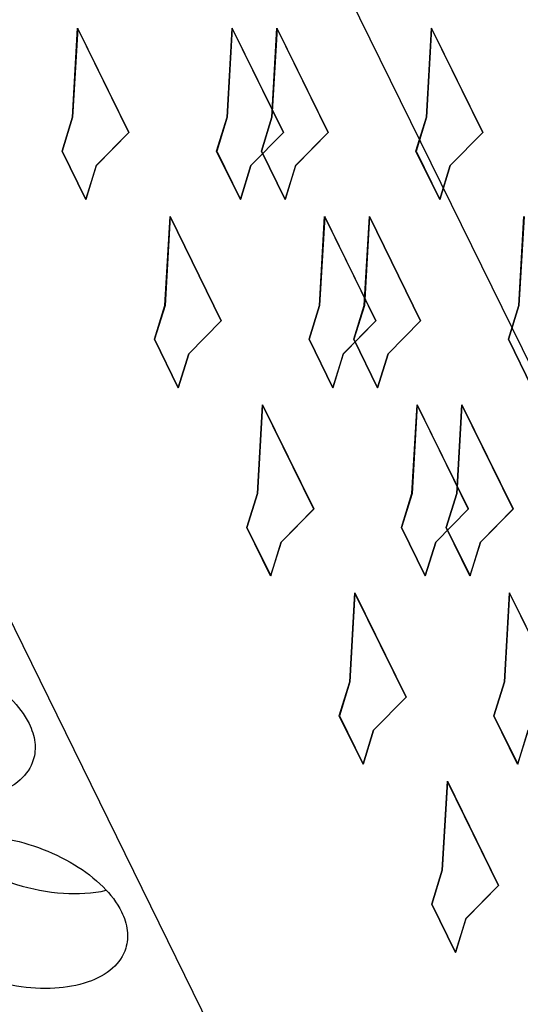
# Model space of a CAD drawing. Header units: millimetres. Extents: x 0 to 594, y 0 to 420.
# Tile 60 of 236: x 276.76 to 280.61, y 44.33 to 51.92. Entities that reach past the tile are written whole.
import ezdxf

# ---------------------------------------------------------------- set-up
doc = ezdxf.new("R2010")
doc.units = ezdxf.units.MM
doc.header["$LTSCALE"] = 32.67
doc.layers.get('0').update_dxf_attribs({"linetype": 'CONTINUOUS'})
doc.layers.add('INTFCLR_139', color=7, linetype='CONTINUOUS')

msp = doc.modelspace()

# ---------------------------------------------------------------- linework, layer by layer
at = {"color": 7, "linetype": 'CONTINUOUS'}
for p, q in [((287.18102, 36.03143), (274.36926, 62.13905)), ((272.44887, 55.92465), (285.26063, 29.81703))]:
    msp.add_line(p, q, dxfattribs=at)
for points, knots in [([(275.04706, 46.77739), (275.06517, 46.83599), (275.14652, 46.95176), (275.34772, 47.054), (275.60439, 47.09664), (275.89517, 47.07812), (276.19169, 47.00109), (276.46442, 46.87296), (276.68593, 46.7071), (276.7947, 46.56826), (276.82972, 46.4969)], [0, 0, 0, 0, 0.0879191, 0.191493, 0.3158255, 0.4569784, 0.6061135, 0.7525171, 0.8860742, 1, 1, 1, 1]), ([(276.86236, 46.21642), (276.84425, 46.15781), (276.7629, 46.04204), (276.5617, 45.93981), (276.30503, 45.89716), (276.01426, 45.91569), (275.71773, 45.99271), (275.44501, 46.12084), (275.2235, 46.2867), (275.11472, 46.42555), (275.0797, 46.4969)], [0, 0, 0, 0, 0.0879191, 0.191493, 0.3158255, 0.4569784, 0.6061135, 0.7525171, 0.8860742, 1, 1, 1, 1]), ([(276.82972, 46.4969), (276.85193, 46.45164), (276.88302, 46.35876), (276.87578, 46.25985), (276.86236, 46.21642)], [0, 0, 0, 0, 0.5258845, 1, 1, 1, 1]), ([(275.75883, 45.32696), (275.77694, 45.38557), (275.85829, 45.50134), (276.05949, 45.60357), (276.31616, 45.64622), (276.60693, 45.62769), (276.90346, 45.55067), (277.17618, 45.42253), (277.39769, 45.25668), (277.50647, 45.11783), (277.54148, 45.04648)], [0, 0, 0, 0, 0.0879191, 0.191493, 0.3158255, 0.4569784, 0.6061135, 0.7525171, 0.8860742, 1, 1, 1, 1]), ([(276.13501, 45.61064), (276.21013, 45.52961), (276.39938, 45.38699), (276.72844, 45.24505), (277.08021, 45.17681), (277.31684, 45.18807), (277.42451, 45.21267)], [0, 0, 0, 0, 0.2370078, 0.5000835, 0.7631094, 1, 1, 1, 1]), ([(277.57412, 44.76599), (277.55602, 44.70739), (277.47467, 44.59161), (277.27347, 44.48938), (277.0168, 44.44674), (276.72602, 44.46526), (276.4295, 44.54229), (276.15677, 44.67042), (275.93526, 44.83627), (275.82648, 44.97512), (275.79147, 45.04648)], [0, 0, 0, 0, 0.0879191, 0.191493, 0.3158255, 0.4569784, 0.6061135, 0.7525171, 0.8860742, 1, 1, 1, 1]), ([(277.54148, 45.04648), (277.5637, 45.00122), (277.59479, 44.90833), (277.58754, 44.80942), (277.57412, 44.76599)], [0, 0, 0, 0, 0.5258845, 1, 1, 1, 1])]:
    msp.add_open_spline(points, degree=3, knots=knots, dxfattribs=at)
at = {"layer": 'INTFCLR_139', "color": 7, "linetype": 'CONTINUOUS'}
for p, q in [((277.16435, 51.16938), (277.20392, 51.85471)), ((277.20445, 51.85314), (277.16497, 51.16938)), ((277.20392, 51.85471), (277.59829, 51.05108)), ((277.59832, 51.0505), (277.20445, 51.85314)), ((278.35498, 51.16938), (278.39446, 51.85314)), ((278.39516, 51.85471), (278.35559, 51.16938)), ((278.39446, 51.85314), (278.78834, 51.0505)), ((278.78953, 51.05108), (278.39516, 51.85471)), ((278.69945, 51.16938), (278.73902, 51.85471)), ((278.73955, 51.85314), (278.70007, 51.16938)), ((278.73902, 51.85471), (279.13339, 51.05108)), ((279.13343, 51.0505), (278.73955, 51.85314)), ((279.89008, 51.16938), (279.92956, 51.85314)), ((279.93026, 51.85471), (279.89069, 51.16938)), ((279.92956, 51.85314), (280.32344, 51.0505)), ((280.32463, 51.05108), (279.93026, 51.85471)), ((277.08366, 50.90828), (277.16435, 51.16938)), ((277.16497, 51.16938), (277.08428, 50.90828)), ((278.27429, 50.90828), (278.35498, 51.16938)), ((278.35559, 51.16938), (278.2749, 50.90828)), ((278.61877, 50.90828), (278.69945, 51.16938)), ((278.70007, 51.16938), (278.61938, 50.90828)), ((279.80939, 50.90828), (279.89008, 51.16938)), ((279.89069, 51.16938), (279.81, 50.90828)), ((277.59829, 51.05108), (277.34738, 50.79642)), ((277.34799, 50.79642), (277.59832, 51.0505)), ((278.78834, 51.0505), (278.538, 50.79642)), ((278.53862, 50.79642), (278.78953, 51.05108)), ((279.13339, 51.05108), (278.88248, 50.79642)), ((278.88309, 50.79642), (279.13343, 51.0505)), ((280.32344, 51.0505), (280.0731, 50.79642)), ((280.07372, 50.79642), (280.32463, 51.05108)), ((277.26669, 50.53531), (277.08366, 50.90828)), ((277.08428, 50.90828), (277.2673, 50.53531)), ((278.45731, 50.53531), (278.27429, 50.90828)), ((278.2749, 50.90828), (278.45793, 50.53531)), ((278.80179, 50.53531), (278.61877, 50.90828)), ((278.61938, 50.90828), (278.8024, 50.53531)), ((279.99242, 50.53531), (279.80939, 50.90828)), ((279.81, 50.90828), (279.99303, 50.53531)), ((277.34738, 50.79642), (277.26669, 50.53531)), ((277.2673, 50.53531), (277.34799, 50.79642)), ((278.538, 50.79642), (278.45731, 50.53531)), ((278.45793, 50.53531), (278.53862, 50.79642)), ((278.88248, 50.79642), (278.80179, 50.53531)), ((278.8024, 50.53531), (278.88309, 50.79642)), ((280.0731, 50.79642), (279.99242, 50.53531)), ((279.99303, 50.53531), (280.07372, 50.79642)), ((277.87612, 49.71896), (277.91569, 50.40429)), ((277.91621, 50.40272), (277.87673, 49.71896)), ((277.91569, 50.40429), (278.31005, 49.60066)), ((278.31009, 49.60007), (277.91621, 50.40272)), ((279.06674, 49.71896), (279.10622, 50.40272)), ((279.10693, 50.40429), (279.06736, 49.71896)), ((279.10622, 50.40272), (279.5001, 49.60007)), ((279.50129, 49.60066), (279.10693, 50.40429)), ((279.41122, 49.71896), (279.45079, 50.40429)), ((279.45131, 50.40272), (279.41183, 49.71896)), ((279.45079, 50.40429), (279.84515, 49.60066)), ((279.84519, 49.60007), (279.45131, 50.40272)), ((280.60184, 49.71896), (280.64132, 50.40272)), ((280.64203, 50.40429), (280.60246, 49.71896)), ((277.79543, 49.45785), (277.87612, 49.71896)), ((277.87673, 49.71896), (277.79604, 49.45785)), ((278.98605, 49.45785), (279.06674, 49.71896)), ((279.06736, 49.71896), (278.98667, 49.45785)), ((279.33053, 49.45785), (279.41122, 49.71896)), ((279.41183, 49.71896), (279.33114, 49.45785)), ((280.52115, 49.45785), (280.60184, 49.71896)), ((280.60246, 49.71896), (280.52177, 49.45785)), ((278.31005, 49.60066), (278.05914, 49.34599)), ((278.05976, 49.34599), (278.31009, 49.60007)), ((279.5001, 49.60007), (279.24977, 49.34599)), ((279.25038, 49.34599), (279.50129, 49.60066)), ((279.84515, 49.60066), (279.59424, 49.34599)), ((279.59486, 49.34599), (279.84519, 49.60007)), ((277.97845, 49.08489), (277.79543, 49.45785)), ((277.79604, 49.45785), (277.97907, 49.08489)), ((279.16908, 49.08489), (278.98605, 49.45785)), ((278.98667, 49.45785), (279.16969, 49.08489)), ((279.51355, 49.08489), (279.33053, 49.45785)), ((279.33114, 49.45785), (279.51417, 49.08489)), ((280.70418, 49.08489), (280.52115, 49.45785)), ((280.52177, 49.45785), (280.70479, 49.08489)), ((278.05914, 49.34599), (277.97845, 49.08489)), ((277.97907, 49.08489), (278.05976, 49.34599)), ((279.24977, 49.34599), (279.16908, 49.08489)), ((279.16969, 49.08489), (279.25038, 49.34599)), ((279.59424, 49.34599), (279.51355, 49.08489)), ((279.51417, 49.08489), (279.59486, 49.34599)), ((278.58788, 48.26854), (278.62745, 48.95387)), ((278.62797, 48.95229), (278.5885, 48.26854)), ((278.62745, 48.95387), (279.02182, 48.15024)), ((279.02185, 48.14965), (278.62797, 48.95229)), ((279.77851, 48.26854), (279.81799, 48.95229)), ((279.81869, 48.95387), (279.77912, 48.26854)), ((279.81799, 48.95229), (280.21186, 48.14965)), ((280.21305, 48.15024), (279.81869, 48.95387)), ((280.12298, 48.26854), (280.16255, 48.95387)), ((280.16308, 48.95229), (280.1236, 48.26854)), ((280.16255, 48.95387), (280.55692, 48.15024)), ((280.55696, 48.14965), (280.16308, 48.95229)), ((278.50719, 48.00743), (278.58788, 48.26854)), ((278.5885, 48.26854), (278.50781, 48.00743)), ((279.69782, 48.00743), (279.77851, 48.26854)), ((279.77912, 48.26854), (279.69843, 48.00743)), ((280.04229, 48.00743), (280.12298, 48.26854)), ((280.1236, 48.26854), (280.04291, 48.00743)), ((279.02182, 48.15024), (278.77091, 47.89557)), ((278.77152, 47.89557), (279.02185, 48.14965)), ((280.21186, 48.14965), (279.96153, 47.89557)), ((279.96214, 47.89557), (280.21305, 48.15024)), ((280.55692, 48.15024), (280.30601, 47.89557)), ((280.30662, 47.89557), (280.55696, 48.14965)), ((278.69022, 47.63446), (278.50719, 48.00743)), ((278.50781, 48.00743), (278.69083, 47.63446)), ((279.88084, 47.63446), (279.69782, 48.00743)), ((279.69843, 48.00743), (279.88146, 47.63446)), ((280.22532, 47.63446), (280.04229, 48.00743)), ((280.04291, 48.00743), (280.22593, 47.63446)), ((278.77091, 47.89557), (278.69022, 47.63446)), ((278.69083, 47.63446), (278.77152, 47.89557)), ((279.96153, 47.89557), (279.88084, 47.63446)), ((279.88146, 47.63446), (279.96214, 47.89557)), ((280.30601, 47.89557), (280.22532, 47.63446)), ((280.22593, 47.63446), (280.30662, 47.89557)), ((279.29965, 46.81811), (279.33922, 47.50344)), ((279.33974, 47.50187), (279.30026, 46.81811)), ((279.33922, 47.50344), (279.73358, 46.69981)), ((279.73362, 46.69923), (279.33974, 47.50187)), ((280.49027, 46.81811), (280.52975, 47.50187)), ((280.53045, 47.50344), (280.49088, 46.81811)), ((280.52975, 47.50187), (280.92363, 46.69923)), ((280.92482, 46.69981), (280.53045, 47.50344)), ((279.21896, 46.55701), (279.29965, 46.81811)), ((279.30026, 46.81811), (279.21957, 46.55701)), ((280.40958, 46.55701), (280.49027, 46.81811)), ((280.49088, 46.81811), (280.4102, 46.55701)), ((279.73358, 46.69981), (279.48267, 46.44515)), ((279.48328, 46.44515), (279.73362, 46.69923)), ((279.40198, 46.18404), (279.21896, 46.55701)), ((279.21957, 46.55701), (279.4026, 46.18404)), ((280.59261, 46.18404), (280.40958, 46.55701)), ((280.4102, 46.55701), (280.59322, 46.18404)), ((279.48267, 46.44515), (279.40198, 46.18404)), ((279.4026, 46.18404), (279.48328, 46.44515)), ((280.6733, 46.44515), (280.59261, 46.18404)), ((280.59322, 46.18404), (280.67391, 46.44515)), ((280.01141, 45.36769), (280.05098, 46.05302)), ((280.0515, 46.05145), (280.01202, 45.36769)), ((280.05098, 46.05302), (280.44534, 45.24939)), ((280.44538, 45.2488), (280.0515, 46.05145)), ((279.93072, 45.10658), (280.01141, 45.36769)), ((280.01202, 45.36769), (279.93133, 45.10658)), ((280.44534, 45.24939), (280.19443, 44.99472)), ((280.19505, 44.99472), (280.44538, 45.2488)), ((280.11375, 44.73362), (279.93072, 45.10658)), ((279.93133, 45.10658), (280.11436, 44.73362)), ((280.19443, 44.99472), (280.11375, 44.73362)), ((280.11436, 44.73362), (280.19505, 44.99472))]:
    msp.add_line(p, q, dxfattribs=at)

doc.saveas('drawing.dxf')
